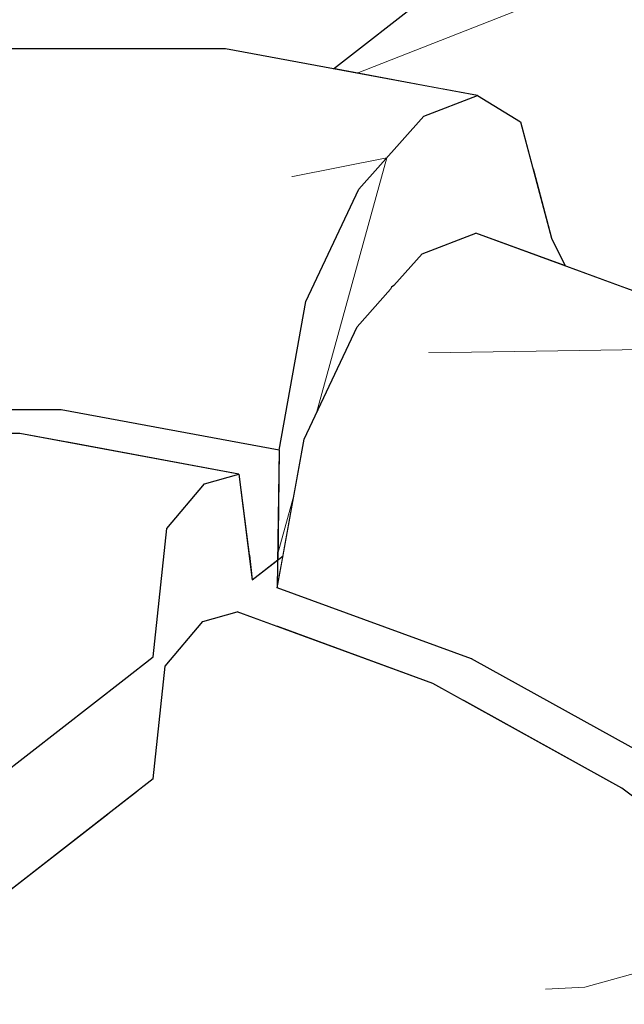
# Model space of a CAD drawing. Header units: millimetres. Extents: x -36478 to 31050, y -14811 to 11827.
# Tile 148 of 217: x -17061 to -17006, y 8816 to 8905. Entities that reach past the tile are written whole.
import ezdxf

# ---------------------------------------------------------------- set-up
doc = ezdxf.new("R2010")
doc.units = ezdxf.units.MM
doc.header["$MEASUREMENT"] = 0
doc.linetypes.add('Wipeout_Contour', pattern=[1000, 0, -1000])
doc.layers.add('Nové_Konstrukce - krov', color=7, linetype='Continuous')
doc.layers.add('Nové_Výplně - Povrchové', color=7, linetype='Continuous')

# ---------------------------------------------------------------- blocks, each defined once
blk = doc.blocks.new('*X3369')
at = {"layer": 'Nové_Výplně - Povrchové', "color": 21, "linetype": 'Continuous', "lineweight": 20, "true_color": 0xffaaaa}
for p, q in [((-17027.537, 8892.294), (-17033.893, 8869.228)), ((-17035.888, 8861.987), (-17037.394, 8856.524))]:
    blk.add_line(p, q, dxfattribs=at)
blk = doc.blocks.new('výplň_1684_1', base_point=(0, 0))
at = {"color": 254, "linetype": 'Wipeout_Contour', "lineweight": 0, "ltscale": 326449.56127}
blk.add_wipeout([(-17037.279, 8865.868), (-17037.401, 8855.941), (-17036.909, 8856.323), (-17035.009, 8866.868), (-17030.213, 8877.01), (-17027.183, 8880.415), (-17027.1, 8880.614), (-17026.89, 8880.744), (-17024.333, 8883.618), (-17019.47, 8885.483), (-17011.406, 8882.532), (-17012.64, 8885.032), (-17015.431, 8895.562), (-17019.317, 8897.931), (-17024.181, 8896.066), (-17030.06, 8889.458), (-17034.856, 8879.316)], dxfattribs=at).dxf.layer = 'Nové_Výplně - Povrchové'
at = {"layer": 'Nové_Výplně - Povrchové', "color": 21, "linetype": 'Continuous', "lineweight": 20, "true_color": 0xffaaaa}
blk.add_blockref('*X3369', (0, 0), dxfattribs=at)
blk = doc.blocks.new('*X3419')
at = {"layer": 'Nové_Výplně - Povrchové', "color": 21, "linetype": 'Continuous', "lineweight": 20, "true_color": 0xffaaaa}
for p, q in [((-16928.082, 8981.45), (-16918.684, 8985.135)), ((-16945.247, 8964.543), (-16948.896, 8965.261)), ((-16942.752, 8962.012), (-16945.247, 8964.543)), ((-16943.063, 8960.319), (-16942.752, 8962.012)), ((-16982.42, 8930.765), (-16978.586, 8932.689)), ((-17004.261, 8922.199), (-16979.678, 8931.84)), ((-16982.42, 8930.765), (-16982.42, 8929.707)), ((-17030.225, 8899.953), (-17010.963, 8907.507))]:
    blk.add_line(p, q, dxfattribs=at)
blk = doc.blocks.new('výplň_1709_1', base_point=(0, 0))
at = {"color": 254, "linetype": 'Wipeout_Contour', "lineweight": 0, "ltscale": 76735.740088}
blk.add_wipeout([(-16924.987, 8983.857), (-17032.356, 8900.348), (-17022.514, 8898.523), (-16908.5, 8987.2)], dxfattribs=at).dxf.layer = 'Nové_Výplně - Povrchové'
at = {"layer": 'Nové_Výplně - Povrchové', "color": 21, "linetype": 'Continuous', "lineweight": 20, "true_color": 0xffaaaa}
blk.add_blockref('*X3419', (0, 0), dxfattribs=at)
blk = doc.blocks.new('výplň_1710_1', base_point=(0, 0))
at = {"color": 254, "linetype": 'Wipeout_Contour', "lineweight": 0, "ltscale": 115091.239074}
blk.add_wipeout([(-17022.514, 8898.523), (-17019.317, 8897.931), (-17015.431, 8895.562), (-17014.296, 8891.282), (-16890.972, 8987.2), (-16908.5, 8987.2)], dxfattribs=at).dxf.layer = 'Nové_Výplně - Povrchové'
blk = doc.blocks.new('výplň_1712_1', base_point=(0, 0))
at = {"color": 254, "linetype": 'Wipeout_Contour', "lineweight": 0, "ltscale": 115013.580755}
blk.add_wipeout([(-17014.296, 8891.282), (-17012.64, 8885.032), (-17011.406, 8882.532), (-17005.833, 8880.493), (-16872.937, 8983.857), (-16890.972, 8987.2)], dxfattribs=at).dxf.layer = 'Nové_Výplně - Povrchové'
blk = doc.blocks.new('výplň_1744_1', base_point=(0, 0))
at = {"color": 254, "linetype": 'Wipeout_Contour', "lineweight": 0, "ltscale": 115269.388151}
blk.add_wipeout([(-17056.993, 8869.523), (-17056.549, 8866.6), (-17040.906, 8863.7), (-17039.983, 8856.419), (-17037.401, 8855.941), (-17037.279, 8865.868)], dxfattribs=at).dxf.layer = 'Nové_Výplně - Povrchové'
blk = doc.blocks.new('*X3493')
at = {"layer": 'Nové_Výplně - Povrchové', "color": 21, "linetype": 'Continuous', "lineweight": 20, "true_color": 0xffaaaa}
blk.add_line((-17064.937, 8869.523), (-17064.937, 8867.375), dxfattribs=at)
blk = doc.blocks.new('výplň_1746_1', base_point=(0, 0))
at = {"color": 254, "linetype": 'Wipeout_Contour', "lineweight": 0, "ltscale": 96159.426354}
blk.add_wipeout([(-17056.993, 8869.523), (-17076.152, 8869.523), (-17075.483, 8867.375), (-17060.732, 8867.375), (-17056.549, 8866.6)], dxfattribs=at).dxf.layer = 'Nové_Výplně - Povrchové'
at = {"layer": 'Nové_Výplně - Povrchové', "color": 21, "linetype": 'Continuous', "lineweight": 20, "true_color": 0xffaaaa}
blk.add_blockref('*X3493', (0, 0), dxfattribs=at)
blk = doc.blocks.new('výplň_1747_1', base_point=(0, 0))
at = {"color": 254, "linetype": 'Wipeout_Contour', "lineweight": 0, "ltscale": 76872.519052}
blk.add_wipeout([(-17056.993, 8869.523), (-17037.279, 8865.868), (-17034.856, 8879.316), (-17056.544, 8883.336)], dxfattribs=at).dxf.layer = 'Nové_Výplně - Povrchové'
blk = doc.blocks.new('výplň_1748_1', base_point=(0, 0))
at = {"color": 254, "linetype": 'Wipeout_Contour', "lineweight": 0, "ltscale": 57611.231569}
blk.add_wipeout([(-17027.183, 8880.415), (-17026.89, 8880.744), (-17027.1, 8880.614)], dxfattribs=at).dxf.layer = 'Nové_Výplně - Povrchové'
blk = doc.blocks.new('*X3499')
at = {"layer": 'Nové_Výplně - Povrchové', "color": 21, "linetype": 'Continuous', "lineweight": 20, "true_color": 0xffaaaa}
blk.add_line((-17064.937, 8883.336), (-17064.937, 8869.523), dxfattribs=at)
blk = doc.blocks.new('výplň_1749_1', base_point=(0, 0))
at = {"color": 254, "linetype": 'Wipeout_Contour', "lineweight": 0, "ltscale": 76948.613021}
blk.add_wipeout([(-17077.62, 8883.336), (-17076.152, 8869.523), (-17056.993, 8869.523), (-17056.544, 8883.336)], dxfattribs=at).dxf.layer = 'Nové_Výplně - Povrchové'
at = {"layer": 'Nové_Výplně - Povrchové', "color": 21, "linetype": 'Continuous', "lineweight": 20, "true_color": 0xffaaaa}
blk.add_blockref('*X3499', (0, 0), dxfattribs=at)
blk = doc.blocks.new('výplň_1750_1', base_point=(0, 0))
at = {"color": 254, "linetype": 'Wipeout_Contour', "lineweight": 0, "ltscale": 76871.384316}
blk.add_wipeout([(-17042.119, 8902.158), (-17047.31, 8900.354), (-17024.181, 8896.066), (-17019.317, 8897.931)], dxfattribs=at).dxf.layer = 'Nové_Výplně - Povrchové'
blk = doc.blocks.new('výplň_1751_1', base_point=(0, 0))
at = {"color": 254, "linetype": 'Wipeout_Contour', "lineweight": 0, "ltscale": 76955.604008}
blk.add_wipeout([(-17064.278, 8902.158), (-17069.787, 8900.354), (-17047.31, 8900.354), (-17042.119, 8902.158)], dxfattribs=at).dxf.layer = 'Nové_Výplně - Povrchové'
blk = doc.blocks.new('výplň_1752_1', base_point=(0, 0))
at = {"color": 254, "linetype": 'Wipeout_Contour', "lineweight": 0, "ltscale": 76966.740726}
blk.add_wipeout([(-17047.31, 8900.354), (-17069.787, 8900.354), (-17074.982, 8893.681), (-17052.842, 8893.681)], dxfattribs=at).dxf.layer = 'Nové_Výplně - Povrchové'
blk = doc.blocks.new('*X3507')
at = {"layer": 'Nové_Výplně - Povrchové', "color": 21, "linetype": 'Continuous', "lineweight": 20, "true_color": 0xffaaaa}
blk.add_line((-17064.937, 8893.681), (-17064.937, 8883.336), dxfattribs=at)
blk = doc.blocks.new('výplň_1753_1', base_point=(0, 0))
at = {"color": 254, "linetype": 'Wipeout_Contour', "lineweight": 0, "ltscale": 76966.118976}
blk.add_wipeout([(-17077.62, 8883.336), (-17056.544, 8883.336), (-17052.842, 8893.681), (-17074.982, 8893.681)], dxfattribs=at).dxf.layer = 'Nové_Výplně - Povrchové'
at = {"layer": 'Nové_Výplně - Povrchové', "color": 21, "linetype": 'Continuous', "lineweight": 20, "true_color": 0xffaaaa}
blk.add_blockref('*X3507', (0, 0), dxfattribs=at)
blk = doc.blocks.new('výplň_1763_1', base_point=(0, 0))
at = {"color": 254, "linetype": 'Wipeout_Contour', "lineweight": 0, "ltscale": 95946.091406}
blk.add_wipeout([(-17037.432, 8853.42), (-17037.474, 8849.94), (-17023.377, 8844.781), (-17020.584, 8843.237), (-17019.861, 8846.99)], dxfattribs=at).dxf.layer = 'Nové_Výplně - Povrchové'
blk = doc.blocks.new('výplň_1764_1', base_point=(0, 0))
at = {"color": 254, "linetype": 'Wipeout_Contour', "lineweight": 0, "ltscale": 95851.762672}
blk.add_wipeout([(-17019.861, 8846.99), (-17020.584, 8843.237), (-17006.271, 8835.322), (-17004.369, 8833.877), (-17002.862, 8837.591)], dxfattribs=at).dxf.layer = 'Nové_Výplně - Povrchové'
blk = doc.blocks.new('*X3531')
at = {"layer": 'Nové_Výplně - Povrchové', "color": 21, "linetype": 'Continuous', "lineweight": 20, "true_color": 0xffaaaa}
blk.add_line((-17004.282, 8874.976), (-17000.236, 8874.217), dxfattribs=at)
blk = doc.blocks.new('výplň_1765_1', base_point=(0, 0))
at = {"color": 254, "linetype": 'Wipeout_Contour', "lineweight": 0, "ltscale": 76681.545943}
blk.add_wipeout([(-16989.621, 8858.423), (-16983.06, 8864.719), (-17003.355, 8875.942), (-17009.581, 8869.46)], dxfattribs=at).dxf.layer = 'Nové_Výplně - Povrchové'
at = {"layer": 'Nové_Výplně - Povrchové', "color": 21, "linetype": 'Continuous', "lineweight": 20, "true_color": 0xffaaaa}
blk.add_blockref('*X3531', (0, 0), dxfattribs=at)
blk = doc.blocks.new('výplň_1767_1', base_point=(0, 0))
at = {"color": 254, "linetype": 'Wipeout_Contour', "lineweight": 0, "ltscale": 76690.407921}
blk.add_wipeout([(-17002.862, 8837.591), (-16996.565, 8849.264), (-17015.469, 8859.718), (-17019.861, 8846.99)], dxfattribs=at).dxf.layer = 'Nové_Výplně - Povrchové'
blk = doc.blocks.new('výplň_1769_1', base_point=(0, 0))
at = {"color": 254, "linetype": 'Wipeout_Contour', "lineweight": 0, "ltscale": 76770.608553}
blk.add_wipeout([(-17035.009, 8866.868), (-17037.432, 8853.42), (-17019.861, 8846.99), (-17015.469, 8859.718)], dxfattribs=at).dxf.layer = 'Nové_Výplně - Povrchové'
blk = doc.blocks.new('výplň_1770_1', base_point=(0, 0))
at = {"color": 254, "linetype": 'Wipeout_Contour', "lineweight": 0, "ltscale": 76689.585698}
blk.add_wipeout([(-16996.565, 8849.264), (-16989.621, 8858.423), (-17009.581, 8869.46), (-17015.469, 8859.718)], dxfattribs=at).dxf.layer = 'Nové_Výplně - Povrchové'
blk = doc.blocks.new('výplň_1772_1', base_point=(0, 0))
at = {"color": 254, "linetype": 'Wipeout_Contour', "lineweight": 0, "ltscale": 76760.268352}
blk.add_wipeout([(-17019.47, 8885.483), (-17024.333, 8883.618), (-17003.355, 8875.942), (-16998.818, 8877.926)], dxfattribs=at).dxf.layer = 'Nové_Výplně - Povrchové'
blk = doc.blocks.new('*X3547')
at = {"layer": 'Nové_Výplně - Povrchové', "color": 21, "linetype": 'Continuous', "lineweight": 20, "true_color": 0xffaaaa}
blk.add_line((-17023.773, 8874.653), (-17004.282, 8874.976), dxfattribs=at)
blk = doc.blocks.new('výplň_1773_1', base_point=(0, 0))
at = {"color": 254, "linetype": 'Wipeout_Contour', "lineweight": 0, "ltscale": 115178.589398}
blk.add_wipeout([(-17024.333, 8883.618), (-17026.89, 8880.744), (-17027.183, 8880.415), (-17030.213, 8877.01), (-17009.581, 8869.46), (-17003.355, 8875.942)], dxfattribs=at).dxf.layer = 'Nové_Výplně - Povrchové'
at = {"layer": 'Nové_Výplně - Povrchové', "color": 21, "linetype": 'Continuous', "lineweight": 20, "true_color": 0xffaaaa}
blk.add_blockref('*X3547', (0, 0), dxfattribs=at)
blk = doc.blocks.new('*X3549')
at = {"layer": 'Nové_Výplně - Povrchové', "color": 21, "linetype": 'Continuous', "lineweight": 20, "true_color": 0xffaaaa}
blk.add_line((-17036.168, 8890.59), (-17027.537, 8892.294), dxfattribs=at)
blk = doc.blocks.new('výplň_1774_1', base_point=(0, 0))
at = {"color": 254, "linetype": 'Wipeout_Contour', "lineweight": 0, "ltscale": 76882.539259}
blk.add_wipeout([(-17047.31, 8900.354), (-17052.842, 8893.681), (-17030.06, 8889.458), (-17024.181, 8896.066)], dxfattribs=at).dxf.layer = 'Nové_Výplně - Povrchové'
at = {"layer": 'Nové_Výplně - Povrchové', "color": 21, "linetype": 'Continuous', "lineweight": 20, "true_color": 0xffaaaa}
blk.add_blockref('*X3549', (0, 0), dxfattribs=at)
blk = doc.blocks.new('výplň_1775_1', base_point=(0, 0))
at = {"color": 254, "linetype": 'Wipeout_Contour', "lineweight": 0, "ltscale": 76884.542595}
blk.add_wipeout([(-17056.544, 8883.336), (-17034.856, 8879.316), (-17030.06, 8889.458), (-17052.842, 8893.681)], dxfattribs=at).dxf.layer = 'Nové_Výplně - Povrchové'
blk = doc.blocks.new('výplň_1776_1', base_point=(0, 0))
at = {"color": 254, "linetype": 'Wipeout_Contour', "lineweight": 0, "ltscale": 76776.40137}
blk.add_wipeout([(-17030.213, 8877.01), (-17035.009, 8866.868), (-17015.469, 8859.718), (-17009.581, 8869.46)], dxfattribs=at).dxf.layer = 'Nové_Výplně - Povrchové'
blk = doc.blocks.new('výplň_1789_1', base_point=(0, 0))
at = {"color": 254, "linetype": 'Wipeout_Contour', "lineweight": 0, "ltscale": 57607.846839}
blk.add_wipeout([(-17048.649, 8836.165), (-17050.153, 8834.996), (-17048.8, 8834.745)], dxfattribs=at).dxf.layer = 'Nové_Výplně - Povrchové'
blk = doc.blocks.new('výplň_1790_1', base_point=(0, 0))
at = {"color": 254, "linetype": 'Wipeout_Contour', "lineweight": 0, "ltscale": 76813.161033}
blk.add_wipeout([(-17052.783, 8832.95), (-17051.43, 8832.699), (-17048.8, 8834.745), (-17050.153, 8834.996)], dxfattribs=at).dxf.layer = 'Nové_Výplně - Povrchové'
blk = doc.blocks.new('výplň_1791_1', base_point=(0, 0))
at = {"color": 254, "linetype": 'Wipeout_Contour', "lineweight": 0, "ltscale": 57608.256626}
blk.add_wipeout([(-17039.983, 8856.419), (-17039.696, 8854.155), (-17037.401, 8855.941)], dxfattribs=at).dxf.layer = 'Nové_Výplně - Povrchové'
blk = doc.blocks.new('výplň_1793_1', base_point=(0, 0))
at = {"color": 254, "linetype": 'Wipeout_Contour', "lineweight": 0, "ltscale": 76883.65451}
blk.add_wipeout([(-17064.109, 8866.541), (-17067.267, 8862.465), (-17047.417, 8858.785), (-17044.021, 8862.817)], dxfattribs=at).dxf.layer = 'Nové_Výplně - Povrchové'
blk = doc.blocks.new('výplň_1794_1', base_point=(0, 0))
at = {"color": 254, "linetype": 'Wipeout_Contour', "lineweight": 0, "ltscale": 76876.636273}
blk.add_wipeout([(-17060.732, 8867.375), (-17064.109, 8866.541), (-17044.021, 8862.817), (-17040.906, 8863.7)], dxfattribs=at).dxf.layer = 'Nové_Výplně - Povrchové'
blk = doc.blocks.new('výplň_1801_1', base_point=(0, 0))
at = {"color": 254, "linetype": 'Wipeout_Contour', "lineweight": 0, "ltscale": 115340.749967}
blk.add_wipeout([(-17035.534, 8826.882), (-17160.262, 8729.872), (-17157.18, 8728.168), (-17155.1, 8726.626), (-17146.511, 8720.102), (-17020.155, 8818.378)], dxfattribs=at).dxf.layer = 'Nové_Výplně - Povrchové'
blk = doc.blocks.new('výplň_1802_1', base_point=(0, 0))
at = {"color": 254, "linetype": 'Wipeout_Contour', "lineweight": 0, "ltscale": 96000.173416}
blk.add_wipeout([(-17146.511, 8720.102), (-17137.233, 8713.055), (-17132.821, 8708.623), (-17005.762, 8807.446), (-17020.155, 8818.378)], dxfattribs=at).dxf.layer = 'Nové_Výplně - Povrchové'
blk = doc.blocks.new('výplň_1805_1', base_point=(0, 0))
at = {"color": 254, "linetype": 'Wipeout_Contour', "lineweight": 0, "ltscale": 288285.53223}
blk.add_wipeout([(-17184.175, 8741.783), (-17177.159, 8739.216), (-17174.903, 8737.968), (-17048.649, 8836.165), (-17047.569, 8846.337), (-17044.173, 8850.369), (-17041.059, 8851.252), (-17037.474, 8849.94), (-17037.432, 8853.42), (-17036.909, 8856.323), (-17039.696, 8854.155), (-17040.906, 8863.7), (-17044.021, 8862.817), (-17047.417, 8858.785), (-17048.648, 8847.193)], dxfattribs=at).dxf.layer = 'Nové_Výplně - Povrchové'
blk = doc.blocks.new('výplň_1809_1', base_point=(0, 0))
at = {"color": 254, "linetype": 'Wipeout_Contour', "lineweight": 0, "ltscale": 76637.481215}
blk.add_wipeout([(-17003.132, 8809.491), (-17017.525, 8820.424), (-17020.155, 8818.378), (-17005.762, 8807.446)], dxfattribs=at).dxf.layer = 'Nové_Výplně - Povrchové'
blk = doc.blocks.new('*X3621')
at = {"layer": 'Nové_Výplně - Povrchové', "color": 21, "linetype": 'Continuous', "lineweight": 20, "true_color": 0xffaaaa}
for p, q in [((-16999.341, 8820.213), (-17009.612, 8817.305)), ((-17009.612, 8817.305), (-17013.186, 8817.128))]:
    blk.add_line(p, q, dxfattribs=at)
blk = doc.blocks.new('výplň_1810_1', base_point=(0, 0))
at = {"color": 254, "linetype": 'Wipeout_Contour', "lineweight": 0, "ltscale": 76633.22611}
blk.add_wipeout([(-17017.525, 8820.424), (-17003.132, 8809.491), (-16996.699, 8818.206), (-17012.731, 8830.384)], dxfattribs=at).dxf.layer = 'Nové_Výplně - Povrchové'
at = {"layer": 'Nové_Výplně - Povrchové', "color": 21, "linetype": 'Continuous', "lineweight": 20, "true_color": 0xffaaaa}
blk.add_blockref('*X3621', (0, 0), dxfattribs=at)
blk = doc.blocks.new('*X3623')
at = {"layer": 'Nové_Výplně - Povrchové', "color": 21, "linetype": 'Continuous', "lineweight": 20, "true_color": 0xffaaaa}
for p, q in [((-16993.492, 8822.523), (-16995.952, 8821.172)), ((-16995.952, 8821.172), (-16999.341, 8820.213))]:
    blk.add_line(p, q, dxfattribs=at)
blk = doc.blocks.new('výplň_1811_1', base_point=(0, 0))
at = {"color": 254, "linetype": 'Wipeout_Contour', "lineweight": 0, "ltscale": 76628.33753}
blk.add_wipeout([(-17012.731, 8830.384), (-16996.699, 8818.206), (-16992.622, 8821.862), (-17008.869, 8834.203)], dxfattribs=at).dxf.layer = 'Nové_Výplně - Povrchové'
at = {"layer": 'Nové_Výplně - Povrchové', "color": 21, "linetype": 'Continuous', "lineweight": 20, "true_color": 0xffaaaa}
blk.add_blockref('*X3623', (0, 0), dxfattribs=at)
blk = doc.blocks.new('výplň_1812_1', base_point=(0, 0))
at = {"color": 254, "linetype": 'Wipeout_Contour', "lineweight": 0, "ltscale": 76776.947658}
blk.add_wipeout([(-17048.8, 8834.745), (-17051.43, 8832.699), (-17035.534, 8826.882), (-17032.904, 8828.928)], dxfattribs=at).dxf.layer = 'Nové_Výplně - Povrchové'
blk = doc.blocks.new('výplň_1813_1', base_point=(0, 0))
at = {"color": 254, "linetype": 'Wipeout_Contour', "lineweight": 0, "ltscale": 76708.232885}
blk.add_wipeout([(-17017.525, 8820.424), (-17032.904, 8828.928), (-17035.534, 8826.882), (-17020.155, 8818.378)], dxfattribs=at).dxf.layer = 'Nové_Výplně - Povrchové'
blk = doc.blocks.new('výplň_1814_1', base_point=(0, 0))
at = {"color": 254, "linetype": 'Wipeout_Contour', "lineweight": 0, "ltscale": 76621.480244}
blk.add_wipeout([(-16990.261, 8823.161), (-17006.271, 8835.322), (-17008.869, 8834.203), (-16992.622, 8821.862)], dxfattribs=at).dxf.layer = 'Nové_Výplně - Povrchové'
blk = doc.blocks.new('výplň_1815_1', base_point=(0, 0))
at = {"color": 254, "linetype": 'Wipeout_Contour', "lineweight": 0, "ltscale": 76777.766361}
blk.add_wipeout([(-17041.059, 8851.252), (-17044.173, 8850.369), (-17026.229, 8843.803), (-17023.377, 8844.781)], dxfattribs=at).dxf.layer = 'Nové_Výplně - Povrchové'
blk = doc.blocks.new('výplň_1816_1', base_point=(0, 0))
at = {"color": 254, "linetype": 'Wipeout_Contour', "lineweight": 0, "ltscale": 76708.007805}
blk.add_wipeout([(-17032.904, 8828.928), (-17017.525, 8820.424), (-17012.731, 8830.384), (-17029.862, 8839.857)], dxfattribs=at).dxf.layer = 'Nové_Výplně - Povrchové'
blk = doc.blocks.new('výplň_1817_1', base_point=(0, 0))
at = {"color": 254, "linetype": 'Wipeout_Contour', "lineweight": 0, "ltscale": 76707.682538}
blk.add_wipeout([(-17012.731, 8830.384), (-17008.869, 8834.203), (-17026.229, 8843.803), (-17029.862, 8839.857)], dxfattribs=at).dxf.layer = 'Nové_Výplně - Povrchové'
blk = doc.blocks.new('výplň_1818_1', base_point=(0, 0))
at = {"color": 254, "linetype": 'Wipeout_Contour', "lineweight": 0, "ltscale": 76700.770344}
blk.add_wipeout([(-17008.869, 8834.203), (-17006.271, 8835.322), (-17023.377, 8844.781), (-17026.229, 8843.803)], dxfattribs=at).dxf.layer = 'Nové_Výplně - Povrchové'
blk = doc.blocks.new('výplň_1819_1', base_point=(0, 0))
at = {"color": 254, "linetype": 'Wipeout_Contour', "lineweight": 0, "ltscale": 95982.611659}
blk.add_wipeout([(-17048.649, 8836.165), (-17048.8, 8834.745), (-17032.904, 8828.928), (-17029.862, 8839.857), (-17047.569, 8846.337)], dxfattribs=at).dxf.layer = 'Nové_Výplně - Povrchové'
blk = doc.blocks.new('výplň_1820_1', base_point=(0, 0))
at = {"color": 254, "linetype": 'Wipeout_Contour', "lineweight": 0, "ltscale": 76784.734511}
blk.add_wipeout([(-17044.173, 8850.369), (-17047.569, 8846.337), (-17029.862, 8839.857), (-17026.229, 8843.803)], dxfattribs=at).dxf.layer = 'Nové_Výplně - Povrchové'
blk = doc.blocks.new('výplň_1821_1', base_point=(0, 0))
at = {"color": 254, "linetype": 'Wipeout_Contour', "lineweight": 0, "ltscale": 76946.67229}
blk.add_wipeout([(-17174.903, 8737.968), (-17173.924, 8737.427), (-17051.43, 8832.699), (-17052.783, 8832.95)], dxfattribs=at).dxf.layer = 'Nové_Výplně - Povrchové'
blk = doc.blocks.new('výplň_1823_1', base_point=(0, 0))
at = {"color": 254, "linetype": 'Wipeout_Contour', "lineweight": 0, "ltscale": 76868.005224}
blk.add_wipeout([(-17048.648, 8847.193), (-17066.684, 8850.536), (-17069.314, 8848.491), (-17051.278, 8845.147)], dxfattribs=at).dxf.layer = 'Nové_Výplně - Povrchové'
blk = doc.blocks.new('výplň_1831_1', base_point=(0, 0))
at = {"color": 254, "linetype": 'Wipeout_Contour', "lineweight": 0, "ltscale": 76875.442601}
blk.add_wipeout([(-17066.684, 8850.536), (-17048.648, 8847.193), (-17047.417, 8858.785), (-17067.267, 8862.465)], dxfattribs=at).dxf.layer = 'Nové_Výplně - Povrchové'
blk = doc.blocks.new('výplň_1832_1', base_point=(0, 0))
at = {"color": 254, "linetype": 'Wipeout_Contour', "lineweight": 0, "ltscale": 76911.840179}
blk.add_wipeout([(-17051.43, 8832.699), (-17173.924, 8737.427), (-17160.262, 8729.872), (-17035.534, 8826.882)], dxfattribs=at).dxf.layer = 'Nové_Výplně - Povrchové'
blk = doc.blocks.new('výplň_1833_1', base_point=(0, 0))
at = {"color": 254, "linetype": 'Wipeout_Contour', "lineweight": 0, "ltscale": 115580.140981}
blk.add_wipeout([(-17192.637, 8752.573), (-17190.981, 8746.323), (-17189.747, 8743.823), (-17184.175, 8741.783), (-17051.278, 8845.147), (-17069.314, 8848.491)], dxfattribs=at).dxf.layer = 'Nové_Výplně - Povrchové'

msp = doc.modelspace()

# ---------------------------------------------------------------- block references
at = {"layer": 'Nové_Výplně - Povrchové', "color": 21, "linetype": 'Continuous', "lineweight": 20, "true_color": 0xffaaaa}
for name in ['výplň_1709_1', 'výplň_1684_1', 'výplň_1765_1', 'výplň_1763_1', 'výplň_1789_1', 'výplň_1801_1']:
    msp.add_blockref(name, (0, 0), dxfattribs=at)

# ---------------------------------------------------------------- next in the draw order: block references
for name in ['výplň_1710_1', 'výplň_1748_1', 'výplň_1744_1', 'výplň_1764_1', 'výplň_1790_1', 'výplň_1802_1']:
    msp.add_blockref(name, (0, 0), dxfattribs=at)

# ---------------------------------------------------------------- next in the draw order: block references
for name in ['výplň_1712_1', 'výplň_1750_1', 'výplň_1746_1', 'výplň_1767_1', 'výplň_1809_1']:
    msp.add_blockref(name, (0, 0), dxfattribs=at)

# ---------------------------------------------------------------- next in the draw order: linework, layer by layer
at = {"layer": 'Nové_Konstrukce - krov', "color": 1, "linetype": 'Continuous', "lineweight": 25}
msp.add_line((-17019.317, 8897.931), (-17015.431, 8895.562), dxfattribs=at)

# ---------------------------------------------------------------- next in the draw order: block references
at = {"layer": 'Nové_Výplně - Povrchové', "color": 21, "linetype": 'Continuous', "lineweight": 20, "true_color": 0xffaaaa}
for name in ['výplň_1751_1', 'výplň_1772_1', 'výplň_1747_1', 'výplň_1810_1']:
    msp.add_blockref(name, (0, 0), dxfattribs=at)

# ---------------------------------------------------------------- next in the draw order: linework, layer by layer
at = {"layer": 'Nové_Konstrukce - krov', "color": 1, "linetype": 'Continuous', "lineweight": 25}
for p, q in [((-17042.119, 8902.158), (-17064.278, 8902.158)), ((-17015.431, 8895.562), (-17012.64, 8885.032))]:
    msp.add_line(p, q, dxfattribs=at)

# ---------------------------------------------------------------- next in the draw order: block references
at = {"layer": 'Nové_Výplně - Povrchové', "color": 21, "linetype": 'Continuous', "lineweight": 20, "true_color": 0xffaaaa}
for name in ['výplň_1752_1', 'výplň_1749_1', 'výplň_1769_1', 'výplň_1793_1', 'výplň_1811_1']:
    msp.add_blockref(name, (0, 0), dxfattribs=at)

# ---------------------------------------------------------------- next in the draw order: linework, layer by layer
at = {"layer": 'Nové_Konstrukce - krov', "color": 1, "linetype": 'Continuous', "lineweight": 25}
msp.add_line((-17056.993, 8869.523), (-17076.152, 8869.523), dxfattribs=at)

# ---------------------------------------------------------------- next in the draw order: block references
at = {"layer": 'Nové_Výplně - Povrchové', "color": 21, "linetype": 'Continuous', "lineweight": 20, "true_color": 0xffaaaa}
for name in ['výplň_1753_1', 'výplň_1770_1', 'výplň_1794_1', 'výplň_1791_1', 'výplň_1814_1']:
    msp.add_blockref(name, (0, 0), dxfattribs=at)

# ---------------------------------------------------------------- next in the draw order: linework, layer by layer
at = {"layer": 'Nové_Konstrukce - krov', "color": 1, "linetype": 'Continuous', "lineweight": 25}
for p, q in [((-17037.279, 8865.868), (-17056.993, 8869.523)), ((-17060.732, 8867.375), (-17079.999, 8867.375))]:
    msp.add_line(p, q, dxfattribs=at)

# ---------------------------------------------------------------- next in the draw order: block references
at = {"layer": 'Nové_Výplně - Povrchové', "color": 21, "linetype": 'Continuous', "lineweight": 20, "true_color": 0xffaaaa}
for name in ['výplň_1774_1', 'výplň_1773_1', 'výplň_1805_1']:
    msp.add_blockref(name, (0, 0), dxfattribs=at)

# ---------------------------------------------------------------- next in the draw order: linework, layer by layer
at = {"layer": 'Nové_Konstrukce - krov', "color": 1, "linetype": 'Continuous', "lineweight": 25}
for p, q in [((-17032.356, 8900.348), (-16924.987, 8983.857)), ((-17019.317, 8897.931), (-17042.119, 8902.158)), ((-17024.181, 8896.066), (-17019.317, 8897.931)), ((-17024.333, 8883.618), (-17019.47, 8885.483)), ((-16998.818, 8877.926), (-17019.47, 8885.483)), ((-17012.64, 8885.032), (-17011.406, 8882.532)), ((-17026.89, 8880.744), (-17024.333, 8883.618)), ((-17027.1, 8880.614), (-17027.183, 8880.415)), ((-17026.89, 8880.744), (-17027.1, 8880.614)), ((-17040.906, 8863.7), (-17060.732, 8867.375)), ((-17037.279, 8865.868), (-17037.432, 8853.42)), ((-17044.021, 8862.817), (-17040.906, 8863.7)), ((-17040.906, 8863.7), (-17039.696, 8854.155)), ((-17039.696, 8854.155), (-17036.909, 8856.323))]:
    msp.add_line(p, q, dxfattribs=at)

# ---------------------------------------------------------------- next in the draw order: block references
at = {"layer": 'Nové_Výplně - Povrchové', "color": 21, "linetype": 'Continuous', "lineweight": 20, "true_color": 0xffaaaa}
for name in ['výplň_1775_1', 'výplň_1776_1', 'výplň_1815_1', 'výplň_1812_1']:
    msp.add_blockref(name, (0, 0), dxfattribs=at)

# ---------------------------------------------------------------- next in the draw order: linework, layer by layer
at = {"layer": 'Nové_Konstrukce - krov', "color": 1, "linetype": 'Continuous', "lineweight": 25}
for p, q in [((-17030.06, 8889.458), (-17024.181, 8896.066)), ((-17034.856, 8879.316), (-17030.06, 8889.458)), ((-17030.213, 8877.01), (-17027.183, 8880.415)), ((-17037.279, 8865.868), (-17034.856, 8879.316)), ((-17035.009, 8866.868), (-17030.213, 8877.01)), ((-17037.432, 8853.42), (-17035.009, 8866.868))]:
    msp.add_line(p, q, dxfattribs=at)

# ---------------------------------------------------------------- next in the draw order: block references
at = {"layer": 'Nové_Výplně - Povrchové', "color": 21, "linetype": 'Continuous', "lineweight": 20, "true_color": 0xffaaaa}
for name in ['výplň_1821_1', 'výplň_1813_1']:
    msp.add_blockref(name, (0, 0), dxfattribs=at)

# ---------------------------------------------------------------- next in the draw order: block references
msp.add_blockref('výplň_1816_1', (0, 0), dxfattribs=at)

# ---------------------------------------------------------------- next in the draw order: block references
msp.add_blockref('výplň_1817_1', (0, 0), dxfattribs=at)

# ---------------------------------------------------------------- next in the draw order: block references
for name in ['výplň_1819_1', 'výplň_1818_1']:
    msp.add_blockref(name, (0, 0), dxfattribs=at)

# ---------------------------------------------------------------- next in the draw order: linework, layer by layer
at = {"layer": 'Nové_Konstrukce - krov', "color": 1, "linetype": 'Continuous', "lineweight": 25}
for p, q in [((-17002.862, 8837.591), (-17019.861, 8846.99)), ((-17006.271, 8835.322), (-17023.377, 8844.781)), ((-16990.261, 8823.161), (-17006.271, 8835.322))]:
    msp.add_line(p, q, dxfattribs=at)

# ---------------------------------------------------------------- next in the draw order: block references
at = {"layer": 'Nové_Výplně - Povrchové', "color": 21, "linetype": 'Continuous', "lineweight": 20, "true_color": 0xffaaaa}
for name in ['výplň_1823_1', 'výplň_1820_1', 'výplň_1832_1']:
    msp.add_blockref(name, (0, 0), dxfattribs=at)

# ---------------------------------------------------------------- next in the draw order: linework, layer by layer
at = {"layer": 'Nové_Konstrukce - krov', "color": 1, "linetype": 'Continuous', "lineweight": 25}
for p, q in [((-17019.861, 8846.99), (-17037.432, 8853.42)), ((-17044.173, 8850.369), (-17041.059, 8851.252)), ((-17023.377, 8844.781), (-17041.059, 8851.252)), ((-17048.649, 8836.165), (-17047.569, 8846.337))]:
    msp.add_line(p, q, dxfattribs=at)

# ---------------------------------------------------------------- next in the draw order: block references
at = {"layer": 'Nové_Výplně - Povrchové', "color": 21, "linetype": 'Continuous', "lineweight": 20, "true_color": 0xffaaaa}
msp.add_blockref('výplň_1831_1', (0, 0), dxfattribs=at)

# ---------------------------------------------------------------- next in the draw order: linework, layer by layer
at = {"layer": 'Nové_Konstrukce - krov', "color": 1, "linetype": 'Continuous', "lineweight": 25}
for p, q in [((-17047.417, 8858.785), (-17044.021, 8862.817)), ((-17048.648, 8847.193), (-17047.417, 8858.785)), ((-17047.569, 8846.337), (-17044.173, 8850.369))]:
    msp.add_line(p, q, dxfattribs=at)

# ---------------------------------------------------------------- next in the draw order: block references
at = {"layer": 'Nové_Výplně - Povrchové', "color": 21, "linetype": 'Continuous', "lineweight": 20, "true_color": 0xffaaaa}
msp.add_blockref('výplň_1833_1', (0, 0), dxfattribs=at)

# ---------------------------------------------------------------- next in the draw order: linework, layer by layer
at = {"layer": 'Nové_Konstrukce - krov', "color": 1, "linetype": 'Continuous', "lineweight": 25}
for p, q in [((-17051.278, 8845.147), (-17048.648, 8847.193)), ((-17184.175, 8741.783), (-17051.278, 8845.147)), ((-17048.649, 8836.165), (-17174.903, 8737.968))]:
    msp.add_line(p, q, dxfattribs=at)

doc.saveas('drawing.dxf')
